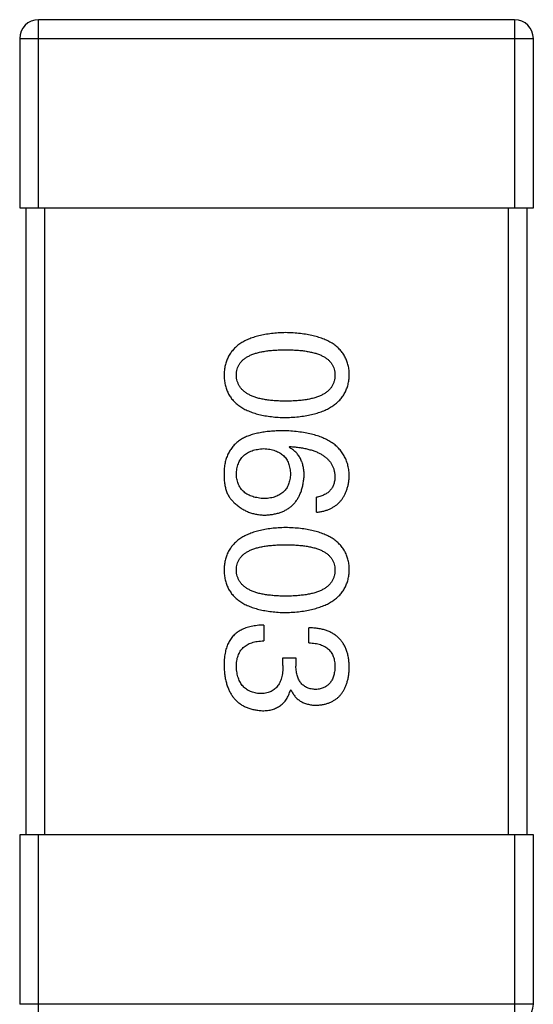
# Model space of a CAD drawing. Header units: millimetres. Extents: x 72 to 239, y 133 to 319.
# Tile 160 of 240: x 137.918 to 138.738, y 277.053 to 278.623. Entities that reach past the tile are written whole.
import ezdxf

# ---------------------------------------------------------------- set-up
doc = ezdxf.new("R2010")
doc.units = ezdxf.units.MM
doc.header["$LTSCALE"] = 5
doc.layers.get('0').update_dxf_attribs({"linetype": 'CONTINUOUS'})

msp = doc.modelspace()

# ---------------------------------------------------------------- linework, layer by layer
for p, q in [((137.9485, 278.3227), (137.9485, 278.6227)), ((138.7085, 278.6227), (137.9485, 278.6227)), ((138.7085, 278.6227), (138.7085, 278.3227)), ((137.9185, 278.5927), (137.9185, 278.3227)), ((137.9185, 278.5927), (138.7385, 278.5927)), ((138.7385, 278.3227), (138.7385, 278.5927)), ((137.9185, 278.3227), (138.7385, 278.3227)), ((137.9285, 278.3227), (137.9285, 277.3227)), ((137.9585, 277.3227), (137.9585, 278.3227)), ((138.6985, 278.3227), (138.6985, 277.3227)), ((138.7285, 277.3227), (138.7285, 278.3227)), ((138.3485, 277.941), (138.3496, 277.9421)), ((138.3923, 277.8372), (138.3923, 277.8612)), ((138.3081, 277.6575), (138.3081, 277.6323)), ((138.3802, 277.629), (138.3802, 277.6531)), ((138.3387, 277.593), (138.3387, 277.605)), ((138.3387, 277.605), (138.3595, 277.605)), ((138.3595, 277.605), (138.3595, 277.5919)), ((138.3518, 277.5536), (138.3507, 277.5536)), ((137.9185, 277.3227), (137.9185, 277.0527)), ((138.7385, 277.3227), (137.9185, 277.3227)), ((137.9485, 277.0227), (137.9485, 277.3227)), ((138.7085, 277.3227), (138.7085, 277.0227)), ((138.7385, 277.0527), (138.7385, 277.3227)), ((138.7385, 277.0527), (137.9185, 277.0527))]:
    msp.add_line(p, q)
for centre, start, end in [((137.9485, 278.5927), 90, 180), ((138.7085, 278.5927), 0, 90), ((138.7085, 277.0527), 270, 0)]:
    msp.add_arc(centre, 0.03, start, end)
for points, knots in [([(138.3431, 278.1238), (138.3391, 278.1236), (138.3315, 278.1234), (138.3205, 278.1223), (138.3102, 278.1209), (138.3006, 278.1188), (138.2918, 278.1164), (138.2838, 278.1134), (138.2764, 278.1099), (138.2699, 278.1059), (138.264, 278.1014), (138.259, 278.0964), (138.2547, 278.0909), (138.2511, 278.0849), (138.2484, 278.0783), (138.2463, 278.0713), (138.2451, 278.0638), (138.2448, 278.0586), (138.2447, 278.056)], [0, 0, 0, 0, 0.087693, 0.170223, 0.247496, 0.319826, 0.387768, 0.451403, 0.511459, 0.568358, 0.622671, 0.675251, 0.726739, 0.778422, 0.830759, 0.884394, 0.940865, 1, 1, 1, 1]), ([(138.4447, 278.056), (138.4446, 278.0586), (138.4444, 278.0638), (138.4431, 278.0713), (138.4409, 278.0783), (138.4381, 278.0849), (138.4344, 278.0909), (138.43, 278.0964), (138.4248, 278.1014), (138.4187, 278.1059), (138.4119, 278.1099), (138.4044, 278.1134), (138.396, 278.1164), (138.3869, 278.1188), (138.3771, 278.1209), (138.3664, 278.1223), (138.355, 278.1234), (138.3471, 278.1236), (138.3431, 278.1238)], [0, 0, 0, 0, 0.057911, 0.113262, 0.165956, 0.217443, 0.268511, 0.319665, 0.372, 0.426129, 0.483365, 0.543779, 0.607756, 0.676562, 0.749704, 0.827713, 0.911177, 1, 1, 1, 1]), ([(138.2644, 278.056), (138.2644, 278.0576), (138.2646, 278.0608), (138.2655, 278.0655), (138.267, 278.0698), (138.2693, 278.0738), (138.272, 278.0774), (138.2754, 278.0808), (138.2795, 278.0838), (138.2841, 278.0865), (138.2894, 278.0888), (138.2952, 278.0909), (138.3017, 278.0926), (138.3088, 278.094), (138.3165, 278.0951), (138.3248, 278.0958), (138.3337, 278.0963), (138.3399, 278.0964), (138.3431, 278.0964)], [0, 0, 0, 0, 0.049766, 0.097012, 0.143225, 0.188786, 0.235079, 0.282962, 0.333687, 0.387747, 0.445963, 0.508657, 0.576545, 0.649868, 0.72822, 0.812712, 0.903543, 1, 1, 1, 1]), ([(138.3431, 278.0964), (138.3462, 278.0964), (138.3524, 278.0963), (138.3613, 278.0958), (138.3696, 278.0951), (138.3773, 278.094), (138.3844, 278.0925), (138.3909, 278.0909), (138.3968, 278.0888), (138.402, 278.0865), (138.4067, 278.0838), (138.4107, 278.0808), (138.4141, 278.0774), (138.4169, 278.0738), (138.4191, 278.0698), (138.4207, 278.0655), (138.4216, 278.0608), (138.4217, 278.0576), (138.4218, 278.056)], [0, 0, 0, 0, 0.096452, 0.187278, 0.271765, 0.350519, 0.423437, 0.491321, 0.554011, 0.612224, 0.666281, 0.717003, 0.764884, 0.811423, 0.856783, 0.902993, 0.950236, 1, 1, 1, 1]), ([(138.2447, 278.056), (138.2448, 278.0533), (138.2451, 278.0482), (138.2463, 278.0407), (138.2484, 278.0337), (138.2511, 278.0271), (138.2547, 278.0211), (138.259, 278.0156), (138.264, 278.0106), (138.2699, 278.0061), (138.2764, 278.0021), (138.2838, 277.9986), (138.2918, 277.9956), (138.3006, 277.9931), (138.3102, 277.9911), (138.3205, 277.9897), (138.3315, 277.9886), (138.3391, 277.9884), (138.3431, 277.9882)], [0, 0, 0, 0, 0.059134, 0.115603, 0.169236, 0.221572, 0.273254, 0.32474, 0.377319, 0.431815, 0.488555, 0.548609, 0.612242, 0.680182, 0.75251, 0.829782, 0.91231, 1, 1, 1, 1]), ([(138.3431, 278.0145), (138.3399, 278.0145), (138.3339, 278.0146), (138.3251, 278.015), (138.3168, 278.0158), (138.3092, 278.017), (138.3022, 278.0184), (138.2958, 278.0202), (138.2899, 278.0223), (138.2847, 278.0247), (138.28, 278.0275), (138.276, 278.0306), (138.2725, 278.034), (138.2696, 278.0378), (138.2674, 278.0419), (138.2657, 278.0463), (138.2647, 278.051), (138.2645, 278.0543), (138.2644, 278.056)], [0, 0, 0, 0, 0.094834, 0.184067, 0.267029, 0.344713, 0.417334, 0.484367, 0.546941, 0.604717, 0.65953, 0.710539, 0.759381, 0.806382, 0.853027, 0.900623, 0.949121, 1, 1, 1, 1]), ([(138.3431, 277.9882), (138.3471, 277.9884), (138.3549, 277.9888), (138.3662, 277.9899), (138.3767, 277.9915), (138.3865, 277.9935), (138.3956, 277.9961), (138.4039, 277.9991), (138.4114, 278.0026), (138.4182, 278.0066), (138.4242, 278.0111), (138.4295, 278.0161), (138.434, 278.0216), (138.4377, 278.0275), (138.4406, 278.034), (138.4428, 278.0409), (138.4442, 278.0483), (138.4446, 278.0534), (138.4447, 278.056)], [0, 0, 0, 0, 0.088475, 0.171606, 0.249595, 0.322626, 0.391327, 0.455765, 0.516374, 0.573675, 0.628522, 0.681161, 0.732559, 0.783563, 0.83504, 0.887639, 0.942585, 1, 1, 1, 1]), ([(138.4218, 278.056), (138.4217, 278.0543), (138.4216, 278.051), (138.4207, 278.0463), (138.4191, 278.0419), (138.417, 278.0377), (138.4141, 278.034), (138.4107, 278.0305), (138.4067, 278.0275), (138.402, 278.0247), (138.3968, 278.0223), (138.3909, 278.0202), (138.3844, 278.0184), (138.3773, 278.0169), (138.3696, 278.0158), (138.3613, 278.015), (138.3524, 278.0146), (138.3462, 278.0145), (138.3431, 278.0145)], [0, 0, 0, 0, 0.050604, 0.098688, 0.145699, 0.191791, 0.238625, 0.286717, 0.337546, 0.391814, 0.449755, 0.512106, 0.579685, 0.652048, 0.730262, 0.814146, 0.904281, 1, 1, 1, 1]), ([(138.2709, 277.953), (138.2689, 277.9515), (138.265, 277.9486), (138.2598, 277.9434), (138.2554, 277.9377), (138.2517, 277.9315), (138.2487, 277.9247), (138.2466, 277.9175), (138.2452, 277.9098), (138.2449, 277.9044), (138.2447, 277.9017)], [0, 0, 0, 0, 0.125033, 0.246266, 0.36603, 0.485265, 0.606781, 0.732144, 0.862551, 1, 1, 1, 1]), ([(138.3387, 277.9672), (138.3352, 277.9672), (138.3283, 277.9671), (138.3183, 277.9664), (138.3088, 277.9654), (138.3001, 277.9638), (138.2919, 277.9618), (138.2843, 277.9594), (138.2773, 277.9565), (138.273, 277.9542), (138.2709, 277.953)], [0, 0, 0, 0, 0.151498, 0.29521, 0.430242, 0.557137, 0.677306, 0.790845, 0.898111, 1, 1, 1, 1]), ([(138.4447, 277.8951), (138.4445, 277.8979), (138.4442, 277.9034), (138.4427, 277.9115), (138.4405, 277.9189), (138.4374, 277.9259), (138.4336, 277.9323), (138.4288, 277.9382), (138.4234, 277.9435), (138.4171, 277.9483), (138.41, 277.9525), (138.4022, 277.9562), (138.3935, 277.9594), (138.3841, 277.962), (138.3739, 277.9642), (138.3628, 277.9657), (138.351, 277.9669), (138.3429, 277.9671), (138.3387, 277.9672)], [0, 0, 0, 0, 0.058957, 0.115262, 0.16907, 0.221312, 0.273147, 0.324961, 0.377649, 0.432026, 0.488925, 0.549039, 0.612912, 0.680653, 0.753056, 0.830314, 0.912483, 1, 1, 1, 1]), ([(138.2644, 277.8973), (138.2644, 277.8989), (138.2646, 277.902), (138.2653, 277.9065), (138.2662, 277.9107), (138.2675, 277.9146), (138.269, 277.9183), (138.271, 277.9216), (138.2732, 277.9247), (138.2759, 277.9274), (138.2787, 277.9299), (138.282, 277.932), (138.2855, 277.9339), (138.2894, 277.9355), (138.2936, 277.9367), (138.2982, 277.9377), (138.303, 277.9385), (138.3064, 277.9387), (138.3081, 277.9388)], [0, 0, 0, 0, 0.070403, 0.137196, 0.200053, 0.260887, 0.31876, 0.37535, 0.430743, 0.485927, 0.541678, 0.598832, 0.657726, 0.719441, 0.783504, 0.851852, 0.923533, 1, 1, 1, 1]), ([(138.3081, 277.9388), (138.3098, 277.9387), (138.313, 277.9385), (138.3178, 277.9378), (138.3222, 277.9368), (138.3263, 277.9355), (138.3301, 277.934), (138.3336, 277.9322), (138.3367, 277.9301), (138.3395, 277.9276), (138.3421, 277.925), (138.3443, 277.922), (138.3462, 277.9188), (138.3477, 277.9152), (138.349, 277.9114), (138.3499, 277.9073), (138.3505, 277.9029), (138.3507, 277.8999), (138.3507, 277.8984)], [0, 0, 0, 0, 0.076072, 0.148369, 0.216753, 0.281358, 0.342792, 0.401604, 0.458929, 0.514444, 0.569818, 0.625343, 0.681554, 0.739608, 0.800134, 0.863477, 0.929547, 1, 1, 1, 1]), ([(138.3726, 277.8951), (138.3725, 277.8977), (138.3724, 277.9028), (138.3713, 277.9102), (138.3693, 277.9169), (138.3668, 277.923), (138.3633, 277.9285), (138.3592, 277.9334), (138.3542, 277.9376), (138.3504, 277.9398), (138.3485, 277.941)], [0, 0, 0, 0, 0.144617, 0.279572, 0.40596, 0.526097, 0.64389, 0.760003, 0.877724, 1, 1, 1, 1]), ([(138.3496, 277.9421), (138.3525, 277.9419), (138.3579, 277.9415), (138.3659, 277.9405), (138.3733, 277.9392), (138.3802, 277.9376), (138.3866, 277.9357), (138.3925, 277.9335), (138.3978, 277.9311), (138.4026, 277.9283), (138.4069, 277.9252), (138.4106, 277.9218), (138.4139, 277.9181), (138.4165, 277.914), (138.4187, 277.9098), (138.4202, 277.9051), (138.4214, 277.9002), (138.4216, 277.8968), (138.4218, 277.8951)], [0, 0, 0, 0, 0.089218, 0.173709, 0.252753, 0.326963, 0.397099, 0.462534, 0.524018, 0.582178, 0.637235, 0.689955, 0.741228, 0.791618, 0.841661, 0.892925, 0.945259, 1, 1, 1, 1]), ([(138.2447, 277.9017), (138.2447, 277.8988), (138.2446, 277.8934), (138.2452, 277.8856), (138.2463, 277.8785), (138.2481, 277.872), (138.2504, 277.8661), (138.2534, 277.8609), (138.2569, 277.8562), (138.2597, 277.8537), (138.2611, 277.8525)], [0, 0, 0, 0, 0.156782, 0.301945, 0.436395, 0.561474, 0.678489, 0.78853, 0.894967, 1, 1, 1, 1]), ([(138.3092, 277.859), (138.3075, 277.8591), (138.3041, 277.8594), (138.2992, 277.8601), (138.2947, 277.861), (138.2905, 277.8622), (138.2865, 277.8636), (138.2829, 277.8654), (138.2796, 277.8673), (138.2767, 277.8696), (138.274, 277.8722), (138.2716, 277.875), (138.2696, 277.878), (138.2679, 277.8814), (138.2665, 277.885), (138.2655, 277.8888), (138.2648, 277.893), (138.2645, 277.8958), (138.2644, 277.8973)], [0, 0, 0, 0, 0.078863, 0.153308, 0.223539, 0.289857, 0.35341, 0.413572, 0.471721, 0.528235, 0.584279, 0.638781, 0.69466, 0.751251, 0.809198, 0.869697, 0.933318, 1, 1, 1, 1]), ([(138.3507, 277.8984), (138.3507, 277.8969), (138.3505, 277.8939), (138.3499, 277.8897), (138.349, 277.8857), (138.3478, 277.882), (138.3462, 277.8786), (138.3444, 277.8754), (138.3423, 277.8725), (138.3398, 277.8699), (138.3371, 277.8676), (138.334, 277.8655), (138.3306, 277.8637), (138.3269, 277.8622), (138.3229, 277.861), (138.3186, 277.86), (138.314, 277.8594), (138.3108, 277.8591), (138.3092, 277.859)], [0, 0, 0, 0, 0.069884, 0.136529, 0.199638, 0.259844, 0.317774, 0.374356, 0.430026, 0.485148, 0.5409, 0.597889, 0.657472, 0.718614, 0.783613, 0.85129, 0.923712, 1, 1, 1, 1]), ([(138.3103, 277.8328), (138.3126, 277.8329), (138.3172, 277.8332), (138.3238, 277.8342), (138.33, 277.8356), (138.3359, 277.8374), (138.3413, 277.8397), (138.3462, 277.8425), (138.3508, 277.8457), (138.3549, 277.8494), (138.3586, 277.8536), (138.3619, 277.8581), (138.3647, 277.8632), (138.3672, 277.8687), (138.3692, 277.8747), (138.3707, 277.8811), (138.3719, 277.8879), (138.3724, 277.8927), (138.3726, 277.8951)], [0, 0, 0, 0, 0.071527, 0.139094, 0.20346, 0.264939, 0.323904, 0.381383, 0.437591, 0.493343, 0.549401, 0.606085, 0.664838, 0.725424, 0.788712, 0.855452, 0.925772, 1, 1, 1, 1]), ([(138.4218, 277.8951), (138.4217, 277.8928), (138.4216, 277.8885), (138.4201, 277.8824), (138.4178, 277.877), (138.4145, 277.8723), (138.4103, 277.8683), (138.4051, 277.8652), (138.399, 277.8627), (138.3946, 277.8617), (138.3923, 277.8612)], [0, 0, 0, 0, 0.136586, 0.261496, 0.378089, 0.490612, 0.605522, 0.725767, 0.8561, 1, 1, 1, 1]), ([(138.3923, 277.8372), (138.3942, 277.8374), (138.3981, 277.8379), (138.4038, 277.8392), (138.4091, 277.8407), (138.414, 277.8427), (138.4185, 277.8451), (138.4227, 277.8478), (138.4266, 277.8509), (138.43, 277.8543), (138.4331, 277.8582), (138.4359, 277.8623), (138.4383, 277.8669), (138.4403, 277.8719), (138.442, 277.8771), (138.4433, 277.8828), (138.4442, 277.8888), (138.4445, 277.893), (138.4447, 277.8951)], [0, 0, 0, 0, 0.06947, 0.136096, 0.199592, 0.260665, 0.319672, 0.377156, 0.433415, 0.489984, 0.546535, 0.604276, 0.663499, 0.725182, 0.788953, 0.855683, 0.926216, 1, 1, 1, 1]), ([(138.2611, 277.8525), (138.2628, 277.8509), (138.2663, 277.8478), (138.2718, 277.8438), (138.2777, 277.8404), (138.2837, 277.8376), (138.29, 277.8354), (138.2966, 277.8339), (138.3034, 277.833), (138.3079, 277.8329), (138.3103, 277.8328)], [0, 0, 0, 0, 0.129393, 0.255335, 0.378531, 0.500878, 0.622934, 0.746191, 0.87096, 1, 1, 1, 1]), ([(138.3431, 277.8129), (138.3391, 277.8128), (138.3315, 277.8125), (138.3205, 277.8115), (138.3102, 277.81), (138.3006, 277.808), (138.2918, 277.8055), (138.2838, 277.8025), (138.2764, 277.799), (138.2699, 277.795), (138.264, 277.7906), (138.259, 277.7855), (138.2547, 277.78), (138.2511, 277.774), (138.2484, 277.7675), (138.2463, 277.7605), (138.2451, 277.753), (138.2448, 277.7478), (138.2447, 277.7451)], [0, 0, 0, 0, 0.087693, 0.170223, 0.247496, 0.319826, 0.387768, 0.451403, 0.511459, 0.568358, 0.622671, 0.675251, 0.726739, 0.778422, 0.830759, 0.884394, 0.940865, 1, 1, 1, 1]), ([(138.4447, 277.7451), (138.4446, 277.7478), (138.4444, 277.753), (138.4431, 277.7605), (138.4409, 277.7675), (138.4381, 277.774), (138.4344, 277.78), (138.43, 277.7855), (138.4248, 277.7906), (138.4187, 277.795), (138.4119, 277.799), (138.4044, 277.8025), (138.396, 277.8055), (138.3869, 277.808), (138.3771, 277.81), (138.3664, 277.8115), (138.355, 277.8125), (138.3471, 277.8128), (138.3431, 277.8129)], [0, 0, 0, 0, 0.057911, 0.113262, 0.165956, 0.217443, 0.268511, 0.319665, 0.372, 0.426129, 0.483365, 0.543779, 0.607756, 0.676562, 0.749704, 0.827713, 0.911177, 1, 1, 1, 1]), ([(138.2644, 277.7451), (138.2644, 277.7468), (138.2646, 277.75), (138.2655, 277.7546), (138.267, 277.7589), (138.2693, 277.7629), (138.272, 277.7666), (138.2754, 277.7699), (138.2795, 277.7729), (138.2841, 277.7756), (138.2894, 277.778), (138.2952, 277.78), (138.3017, 277.7817), (138.3088, 277.7832), (138.3165, 277.7842), (138.3248, 277.785), (138.3337, 277.7855), (138.3399, 277.7855), (138.3431, 277.7856)], [0, 0, 0, 0, 0.049766, 0.097012, 0.143225, 0.188786, 0.235079, 0.282962, 0.333687, 0.387747, 0.445963, 0.508657, 0.576545, 0.649868, 0.72822, 0.812712, 0.903543, 1, 1, 1, 1]), ([(138.3431, 277.7856), (138.3462, 277.7855), (138.3524, 277.7855), (138.3613, 277.785), (138.3696, 277.7842), (138.3773, 277.7832), (138.3844, 277.7817), (138.3909, 277.78), (138.3968, 277.778), (138.402, 277.7756), (138.4067, 277.7729), (138.4107, 277.7699), (138.4141, 277.7666), (138.4169, 277.7629), (138.4191, 277.7589), (138.4207, 277.7546), (138.4216, 277.75), (138.4217, 277.7468), (138.4218, 277.7451)], [0, 0, 0, 0, 0.096452, 0.187278, 0.271765, 0.350519, 0.423437, 0.491321, 0.554011, 0.612224, 0.666281, 0.717003, 0.764884, 0.811423, 0.856783, 0.902993, 0.950236, 1, 1, 1, 1]), ([(138.2447, 277.7451), (138.2448, 277.7425), (138.2451, 277.7373), (138.2463, 277.7298), (138.2484, 277.7228), (138.2511, 277.7163), (138.2547, 277.7102), (138.259, 277.7047), (138.264, 277.6997), (138.2699, 277.6952), (138.2764, 277.6912), (138.2838, 277.6878), (138.2918, 277.6848), (138.3006, 277.6823), (138.3102, 277.6803), (138.3205, 277.6788), (138.3315, 277.6778), (138.3391, 277.6775), (138.3431, 277.6774)], [0, 0, 0, 0, 0.059134, 0.115603, 0.169236, 0.221572, 0.273254, 0.32474, 0.377319, 0.431815, 0.488555, 0.548609, 0.612242, 0.680182, 0.75251, 0.829782, 0.91231, 1, 1, 1, 1]), ([(138.3431, 277.7036), (138.3399, 277.7036), (138.3339, 277.7037), (138.3251, 277.7042), (138.3168, 277.705), (138.3092, 277.7061), (138.3022, 277.7075), (138.2958, 277.7093), (138.2899, 277.7114), (138.2847, 277.7138), (138.28, 277.7166), (138.276, 277.7197), (138.2725, 277.7231), (138.2696, 277.7269), (138.2674, 277.731), (138.2657, 277.7354), (138.2647, 277.7402), (138.2645, 277.7434), (138.2644, 277.7451)], [0, 0, 0, 0, 0.094834, 0.184067, 0.267029, 0.344713, 0.417334, 0.484367, 0.546941, 0.604717, 0.65953, 0.710539, 0.759381, 0.806382, 0.853027, 0.900623, 0.949121, 1, 1, 1, 1]), ([(138.3431, 277.6774), (138.3471, 277.6775), (138.3549, 277.6779), (138.3662, 277.679), (138.3767, 277.6806), (138.3865, 277.6827), (138.3956, 277.6852), (138.4039, 277.6882), (138.4114, 277.6918), (138.4182, 277.6958), (138.4242, 277.7003), (138.4295, 277.7052), (138.434, 277.7107), (138.4377, 277.7167), (138.4406, 277.7231), (138.4428, 277.73), (138.4442, 277.7374), (138.4446, 277.7425), (138.4447, 277.7451)], [0, 0, 0, 0, 0.088475, 0.171606, 0.249595, 0.322626, 0.391327, 0.455765, 0.516374, 0.573675, 0.628522, 0.681161, 0.732559, 0.783563, 0.83504, 0.887639, 0.942585, 1, 1, 1, 1]), ([(138.4218, 277.7451), (138.4217, 277.7435), (138.4216, 277.7402), (138.4207, 277.7354), (138.4191, 277.731), (138.417, 277.7269), (138.4141, 277.7231), (138.4107, 277.7197), (138.4067, 277.7166), (138.402, 277.7138), (138.3968, 277.7114), (138.3909, 277.7093), (138.3844, 277.7075), (138.3773, 277.7061), (138.3696, 277.705), (138.3613, 277.7042), (138.3524, 277.7037), (138.3462, 277.7036), (138.3431, 277.7036)], [0, 0, 0, 0, 0.050604, 0.098688, 0.145699, 0.191791, 0.238625, 0.286717, 0.337546, 0.391814, 0.449755, 0.512106, 0.579685, 0.652048, 0.730262, 0.814146, 0.904281, 1, 1, 1, 1]), ([(138.3081, 277.6575), (138.3063, 277.6574), (138.3028, 277.6573), (138.2977, 277.6568), (138.2928, 277.6561), (138.2882, 277.6552), (138.2838, 277.6541), (138.2796, 277.6529), (138.2757, 277.6513), (138.272, 277.6496), (138.2686, 277.6476), (138.2654, 277.6455), (138.2624, 277.6431), (138.2597, 277.6405), (138.2572, 277.6377), (138.255, 277.6346), (138.2529, 277.6314), (138.2518, 277.6291), (138.2513, 277.6279)], [0, 0, 0, 0, 0.078937, 0.154495, 0.226898, 0.296844, 0.363348, 0.427781, 0.48946, 0.549586, 0.607902, 0.664733, 0.720805, 0.776157, 0.831175, 0.886736, 0.943094, 1, 1, 1, 1]), ([(138.4447, 277.5897), (138.4446, 277.5922), (138.4445, 277.5971), (138.4435, 277.6042), (138.4423, 277.6108), (138.4404, 277.6169), (138.4381, 277.6226), (138.4352, 277.6278), (138.4319, 277.6325), (138.4281, 277.6368), (138.4238, 277.6405), (138.419, 277.6438), (138.4137, 277.6465), (138.408, 277.6489), (138.4017, 277.6507), (138.395, 277.652), (138.3878, 277.6528), (138.3828, 277.653), (138.3802, 277.6531)], [0, 0, 0, 0, 0.073232, 0.142595, 0.207997, 0.270074, 0.329156, 0.386529, 0.441846, 0.496976, 0.551877, 0.607941, 0.665637, 0.725446, 0.788542, 0.855101, 0.925196, 1, 1, 1, 1]), ([(138.2513, 277.6279), (138.2507, 277.6268), (138.2496, 277.6245), (138.2483, 277.6207), (138.2472, 277.6167), (138.2463, 277.6123), (138.2456, 277.6076), (138.2451, 277.6026), (138.2448, 277.5974), (138.2447, 277.5937), (138.2447, 277.5919)], [0, 0, 0, 0, 0.101955, 0.208983, 0.322698, 0.44339, 0.570851, 0.70629, 0.84885, 1, 1, 1, 1]), ([(138.2644, 277.5908), (138.2644, 277.5924), (138.2645, 277.5956), (138.265, 277.6002), (138.2658, 277.6045), (138.2671, 277.6085), (138.2686, 277.6122), (138.2704, 277.6156), (138.2727, 277.6187), (138.2753, 277.6215), (138.2782, 277.6239), (138.2815, 277.626), (138.2851, 277.6279), (138.289, 277.6294), (138.2933, 277.6306), (138.2979, 277.6315), (138.3029, 277.6321), (138.3063, 277.6322), (138.3081, 277.6323)], [0, 0, 0, 0, 0.071272, 0.13882, 0.201858, 0.262757, 0.320043, 0.376709, 0.431462, 0.486034, 0.541209, 0.597703, 0.65589, 0.717768, 0.782056, 0.850407, 0.92277, 1, 1, 1, 1]), ([(138.3802, 277.629), (138.3819, 277.629), (138.3852, 277.6288), (138.3899, 277.6282), (138.3943, 277.6275), (138.3984, 277.6263), (138.4021, 277.6249), (138.4055, 277.6232), (138.4086, 277.6213), (138.4114, 277.619), (138.4139, 277.6165), (138.416, 277.6136), (138.4178, 277.6105), (138.4192, 277.6071), (138.4204, 277.6034), (138.4212, 277.5994), (138.4217, 277.5952), (138.4217, 277.5923), (138.4218, 277.5908)], [0, 0, 0, 0, 0.078134, 0.15164, 0.221358, 0.286689, 0.348614, 0.407697, 0.464247, 0.520153, 0.574432, 0.629291, 0.684538, 0.742032, 0.801329, 0.863637, 0.930123, 1, 1, 1, 1]), ([(138.2447, 277.5919), (138.2448, 277.5891), (138.2451, 277.5838), (138.246, 277.5761), (138.2474, 277.5688), (138.2493, 277.5621), (138.2515, 277.5559), (138.2542, 277.5502), (138.2574, 277.5449), (138.261, 277.5402), (138.2651, 277.536), (138.2696, 277.5323), (138.2746, 277.5291), (138.28, 277.5264), (138.2858, 277.5242), (138.2921, 277.5226), (138.2989, 277.5214), (138.3035, 277.521), (138.3059, 277.5208)], [0, 0, 0, 0, 0.078078, 0.151942, 0.221594, 0.28726, 0.350176, 0.409768, 0.467648, 0.523784, 0.578904, 0.634014, 0.689819, 0.746826, 0.805875, 0.867063, 0.931764, 1, 1, 1, 1]), ([(138.3387, 277.593), (138.3387, 277.5912), (138.3387, 277.5877), (138.3382, 277.5826), (138.3375, 277.5778), (138.3365, 277.5734), (138.3353, 277.5694), (138.3337, 277.5657), (138.3319, 277.5623), (138.3297, 277.5594), (138.3274, 277.5567), (138.3246, 277.5544), (138.3217, 277.5525), (138.3184, 277.5509), (138.3149, 277.5497), (138.311, 277.5488), (138.3069, 277.5482), (138.3041, 277.5482), (138.3026, 277.5482)], [0, 0, 0, 0, 0.082495, 0.159728, 0.232496, 0.300725, 0.365163, 0.425859, 0.483728, 0.538892, 0.592921, 0.646195, 0.699968, 0.754746, 0.811387, 0.870806, 0.933482, 1, 1, 1, 1]), ([(138.3912, 277.5547), (138.3899, 277.5548), (138.3875, 277.5549), (138.384, 277.5555), (138.3807, 277.5563), (138.3777, 277.5574), (138.3749, 277.5587), (138.3724, 277.5604), (138.37, 277.5623), (138.3679, 277.5645), (138.366, 277.567), (138.3644, 277.5698), (138.363, 277.5728), (138.3618, 277.5761), (138.3609, 277.5796), (138.3601, 277.5835), (138.3596, 277.5876), (138.3595, 277.5904), (138.3595, 277.5919)], [0, 0, 0, 0, 0.067741, 0.131599, 0.192143, 0.249977, 0.306453, 0.361639, 0.416449, 0.471489, 0.527582, 0.584873, 0.644974, 0.70814, 0.77492, 0.845909, 0.920585, 1, 1, 1, 1]), ([(138.3026, 277.5482), (138.3012, 277.5483), (138.2983, 277.5485), (138.2942, 277.5492), (138.2903, 277.5502), (138.2867, 277.5516), (138.2834, 277.5532), (138.2803, 277.5551), (138.2775, 277.5574), (138.275, 277.5599), (138.2727, 277.5627), (138.2707, 277.5659), (138.269, 277.5693), (138.2675, 277.573), (138.2663, 277.577), (138.2654, 277.5814), (138.2647, 277.586), (138.2645, 277.5892), (138.2644, 277.5908)], [0, 0, 0, 0, 0.068514, 0.133941, 0.195994, 0.255362, 0.312994, 0.369441, 0.424687, 0.480522, 0.537148, 0.594801, 0.654411, 0.716817, 0.781981, 0.850498, 0.923306, 1, 1, 1, 1]), ([(138.4218, 277.5908), (138.4217, 277.5894), (138.4216, 277.5867), (138.4211, 277.5829), (138.4204, 277.5793), (138.4195, 277.5759), (138.4184, 277.5727), (138.417, 277.5698), (138.4154, 277.5672), (138.4136, 277.5648), (138.4116, 277.5626), (138.4093, 277.5608), (138.4068, 277.5591), (138.4041, 277.5577), (138.4012, 277.5566), (138.398, 277.5557), (138.3947, 277.5551), (138.3923, 277.5548), (138.3912, 277.5547)], [0, 0, 0, 0, 0.078051, 0.151197, 0.220412, 0.286742, 0.34933, 0.409464, 0.467368, 0.52298, 0.578639, 0.633998, 0.690142, 0.746855, 0.805868, 0.867776, 0.932345, 1, 1, 1, 1]), ([(138.3933, 277.5296), (138.3953, 277.5298), (138.3992, 277.5301), (138.4048, 277.5311), (138.4101, 277.5326), (138.415, 277.5345), (138.4195, 277.5368), (138.4237, 277.5395), (138.4275, 277.5426), (138.4309, 277.5462), (138.4339, 277.5502), (138.4366, 277.5546), (138.4389, 277.5594), (138.4407, 277.5647), (138.4424, 277.5704), (138.4435, 277.5764), (138.4444, 277.5829), (138.4446, 277.5874), (138.4447, 277.5897)], [0, 0, 0, 0, 0.067521, 0.132139, 0.193339, 0.252064, 0.309083, 0.364848, 0.420021, 0.475612, 0.532002, 0.589602, 0.649896, 0.712634, 0.778603, 0.848416, 0.922155, 1, 1, 1, 1]), ([(138.3059, 277.5208), (138.3073, 277.5209), (138.3101, 277.5209), (138.3142, 277.5213), (138.3181, 277.5219), (138.3218, 277.5229), (138.3253, 277.524), (138.3286, 277.5254), (138.3317, 277.5271), (138.3346, 277.529), (138.3374, 277.5312), (138.3399, 277.5336), (138.3421, 277.5363), (138.3443, 277.5393), (138.3462, 277.5425), (138.348, 277.546), (138.3494, 277.5497), (138.3503, 277.5523), (138.3507, 277.5536)], [0, 0, 0, 0, 0.071215, 0.138707, 0.20396, 0.266995, 0.327734, 0.387609, 0.445602, 0.503345, 0.561136, 0.618597, 0.677672, 0.738255, 0.799989, 0.863961, 0.930555, 1, 1, 1, 1]), ([(138.3518, 277.5536), (138.3528, 277.5517), (138.3546, 277.548), (138.3583, 277.543), (138.3627, 277.5389), (138.3676, 277.5354), (138.3732, 277.5328), (138.3794, 277.5309), (138.3862, 277.5298), (138.3909, 277.5296), (138.3933, 277.5296)], [0, 0, 0, 0, 0.125227, 0.244792, 0.361427, 0.478215, 0.59667, 0.722058, 0.856314, 1, 1, 1, 1])]:
    msp.add_open_spline(points, degree=3, knots=knots)

doc.saveas('drawing.dxf')
